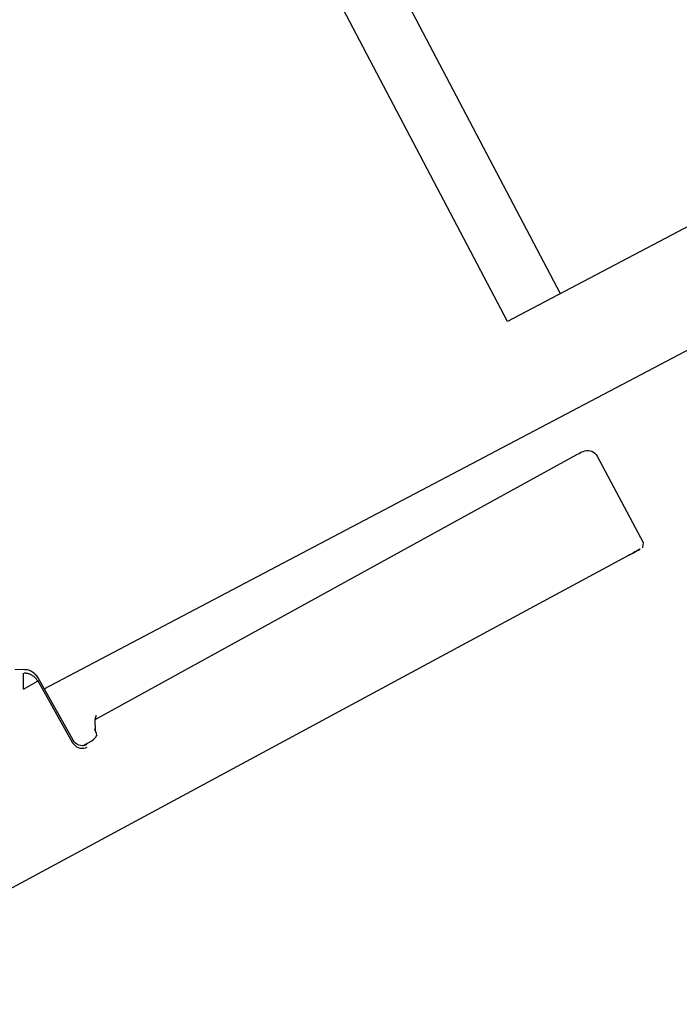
# Model space of a CAD drawing. Header units: metres. Extents: x 7408630 to 7411134, y 5569633 to 5570339.
# Tile 108 of 256: x 7410479.4357 to 7410479.4963, y 5569931.7712 to 5569931.8617. Entities that reach past the tile are written whole.
import ezdxf
from ezdxf.enums import TextEntityAlignment as Align

# ---------------------------------------------------------------- set-up
doc = ezdxf.new("R2010")
doc.units = ezdxf.units.M
doc.header["$MEASUREMENT"] = 0
doc.layers.add('0-wypos-sanitarne', color=1, linetype='Continuous')
doc.layers.add('OPIS POM NOWE', color=140, linetype='Continuous', lineweight=5)
doc.layers.add('Opis_pom', color=9, linetype='Continuous', lineweight=18)
doc.styles.add('ARIAL', font='tahoma.ttf')

# ---------------------------------------------------------------- blocks, each defined once
blk = doc.blocks.new('99400_TOP')
for points in [[(0.1986390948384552, 0.1646989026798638), (0.1117342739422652, 0.1638652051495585)], [(0.1638577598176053, 0.1560678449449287), (0.1640908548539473, 0.1560227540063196), (0.1642507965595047, 0.1559550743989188), (0.1643976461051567, 0.1558597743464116), (0.1645262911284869, 0.1557396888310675), (0.1646315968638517, 0.1555991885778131), (0.1647109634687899, 0.1554420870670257), (0.1647613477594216, 0.1552737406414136), (0.164781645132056, 0.1550990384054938), (0.1649597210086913, 0.1485351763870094), (0.1649680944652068, 0.1484212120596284), (0.1649829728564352, 0.1483207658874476), (0.1650050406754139, 0.1482196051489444), (0.1650340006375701, 0.1481203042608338), (0.1650696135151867, 0.1480235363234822), (0.1651117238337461, 0.1479295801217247), (0.1651601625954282, 0.1478387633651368), (0.1652147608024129, 0.1477514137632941), (0.1652753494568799, 0.1476678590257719), (0.1653464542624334, 0.1475832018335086), (0.1654215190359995, 0.1475059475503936), (0.1655005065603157, 0.1474354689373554), (0.1655838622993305, 0.1473711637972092), (0.165670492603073, 0.1473133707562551), (0.165759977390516, 0.1472622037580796), (0.1665076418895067, 0.1468765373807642)], [(0.1650997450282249, 0.1487050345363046), (0.1649208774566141, 0.1552963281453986), (0.1649013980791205, 0.1554669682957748), (0.1648532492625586, 0.1556317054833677), (0.1647773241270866, 0.15578592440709), (0.1646764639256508, 0.1559247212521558), (0.1645529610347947, 0.1560443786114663), (0.1644112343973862, 0.1561409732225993), (0.1642545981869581, 0.1562120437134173), (0.1640886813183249, 0.1562551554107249), (0.1639117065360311, 0.1562693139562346)], [(0.1649285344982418, 0.1496802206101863), (-0.1647679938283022, 0.1496802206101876)], [(-0.1184726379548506, 0.0496799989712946), (-0.1184726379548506, 0.1396802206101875), (0.1115273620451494, 0.1396802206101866), (0.1115273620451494, 0.0496799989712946)], [(0.1060236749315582, 0.1396802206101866), (0.1060236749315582, 0.0496799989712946)]]:
    blk.add_lwpolyline(points)
blk.add_lwpolyline([(0.1642372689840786, 0.1559621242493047), (0.1632736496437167, 0.1559528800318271), (0.1630435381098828, 0.1559236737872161), (0.162826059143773, 0.1558421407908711), (0.1626241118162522, 0.1557064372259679), (0.1626483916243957, 0.1557497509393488), (0.1625865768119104, 0.1555515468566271), (0.1625669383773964, 0.1553450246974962, -0.1574318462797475), (0.1623839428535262, 0.1547584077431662), (0.1621006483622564, 0.1543570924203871, -0.241147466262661), (0.1612932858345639, 0.1539338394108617), (0.1115022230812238, 0.1534561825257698), (0.1113368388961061, 0.1534548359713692), (0.1111889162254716, 0.1534541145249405), (0.1110723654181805, 0.1534541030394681), (0.1109378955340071, 0.1534570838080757), (0.1107790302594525, 0.1534793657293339), (0.1106189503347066, 0.1535293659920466), (0.1104692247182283, 0.1536054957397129), (0.1103339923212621, 0.1537060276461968), (0.1102177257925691, 0.1538274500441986), (0.1101232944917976, 0.1539670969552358), (0.1100537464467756, 0.1541201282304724), (0.1100107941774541, 0.1542831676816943), (0.1099957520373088, 0.1544504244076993), (0.1099484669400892, 0.163445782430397), (0.1102251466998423, 0.1638377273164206)], format="xyb")
blk.add_lwpolyline([(0.1658711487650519, 0.1475357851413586), (0.1658231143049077, 0.1475649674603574), (0.1657737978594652, 0.1475979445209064), (0.1657275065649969, 0.1476313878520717), (0.1656834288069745, 0.147665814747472), (0.1656313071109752, 0.1477101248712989), (0.1655808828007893, 0.147757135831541), (0.1655323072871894, 0.1478068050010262), (0.165485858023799, 0.147858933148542), (0.1654419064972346, 0.1479131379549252), (0.165400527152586, 0.1479693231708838), (0.1653617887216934, 0.1480273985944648), (0.1653257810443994, 0.1480872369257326), (0.1652926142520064, 0.1481486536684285), (0.1652623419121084, 0.1482115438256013), (0.1652350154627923, 0.148275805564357), (0.1652107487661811, 0.1483411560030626), (0.1651896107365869, 0.1484073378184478), (0.1651716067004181, 0.1484742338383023), (0.1651562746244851, 0.1485440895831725), (0.1651458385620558, 0.1486036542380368), (0.1651385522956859, 0.1486586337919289), (0.1651330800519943, 0.1487158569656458), (0.1651296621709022, 0.1487749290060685), (0.1651807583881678, 0.1487944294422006), (0.1664294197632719, 0.1488380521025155), (0.166484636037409, 0.1488405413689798), (0.1665420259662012, 0.1488405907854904), (0.166593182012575, 0.1488598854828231), (0.166641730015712, 0.148834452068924), (0.16661275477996, 0.1487862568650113), (0.1665815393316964, 0.1487398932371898), (0.1665552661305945, 0.1486870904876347), (0.1665255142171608, 0.1486337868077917), (0.1659423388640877, 0.1475444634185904)], close=True)
for centre, major_axis, ratio, start_param, end_param in [((0.1117250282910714, 0.163852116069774), (0.001499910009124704, 1.447014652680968e-05), 0.008666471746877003, 1.564548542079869, 3.135352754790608), ((0.1114483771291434, 0.1634602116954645), (-0.001499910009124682, -1.447014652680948e-05), 0.008666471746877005, 6.276937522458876, 6.283143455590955), ((0.1632643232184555, 0.1569528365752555), (9.592783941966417e-06, -0.0009999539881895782), 0.006243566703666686, 4.401013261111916e-13, 0.008666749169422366)]:
    blk.add_ellipse(centre, major_axis=major_axis, ratio=ratio, start_param=start_param, end_param=end_param)
blk = doc.blocks.new('A$Cff2eaf8b')
blk.add_blockref('99400_TOP', (-1.93500011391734e-06, -0.08217999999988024))
blk = doc.blocks.new('A$C142d3faa')
at = {"layer": '0-wypos-sanitarne', "xscale": 100, "yscale": 100, "zscale": 100, "rotation": 180}
blk.add_blockref('A$Cff2eaf8b', (444.4476405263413, 4543.236640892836), dxfattribs=at)
at = {"layer": 'OPIS POM NOWE', "style": 'ARIAL'}
for tag, p in [('E1,4', (2085.453509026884, 1677.902724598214)), ('E1,4', (2642.565068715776, 1467.098580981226)), ('E1,4', (2887.554946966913, 1334.669140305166)), ('E1,1', (2346.15172770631, 945.3069204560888)), ('E1,2', (2380.289767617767, 731.4605824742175)), ('E1,4', (3248.926969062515, 423.5622677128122)), ('E1,3', (2269.290473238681, 389.8474601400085)), ('E1,5', (4145.396889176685, -41.41678165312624))]:
    blk.add_attdef(tag, text='', height=23.936, dxfattribs=at).set_placement(p, align=Align.MIDDLE_CENTER)
at = {"layer": 'Opis_pom', "ltscale": 0.7, "style": 'ARIAL'}
for tag, p in [('B1,18', (784.175454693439, 4749.376909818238)), ('B1,21', (1474.160621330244, 4744.552251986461)), ('B1/17', (593.1950013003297, 4721.360037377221)), ('1,23', (2643.879736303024, 4721.360037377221)), ('1,22', (2015.997302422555, 4715.619925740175)), ('A1,1', (-123.2752701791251, 4710.792713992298)), ('B1,1', (2964.213888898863, 4687.194759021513)), ('B1,19', (983.4770436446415, 4684.250472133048)), ('A1,6', (-365.3793687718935, 4657.226791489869)), ('A1,16', (198.2072643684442, 4631.436355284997)), ('B1,20', (1267.194878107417, 4624.632454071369)), ('B1,3', (3298.013043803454, 4567.235815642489)), ('B1,4', (4545.109849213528, 4480.622250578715)), ('A1,5', (-782.1155021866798, 4446.932694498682)), ('A1,2', (-186.9193724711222, 4425.112318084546)), ('A1,15', (198.2072643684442, 4391.000839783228)), ('B1,2', (2872.012077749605, 4302.459186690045)), ('A1,3', (-121.2895641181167, 4150.905633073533)), ('B1,8', (2427.383192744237, 4053.123158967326)), ('B1,6', (4754.926236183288, 3940.334623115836)), ('A1,4', (-837.6792277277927, 3920.772192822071)), ('B1,14', (401.2060605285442, 3890.998977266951)), ('B1,13', (1255.283140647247, 3857.264790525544)), ('B1,5', (4487.887436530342, 3854.524062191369)), ('B1,10', (1961.599271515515, 3852.276071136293)), ('B1,9', (2126.781835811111, 3827.246892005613)), ('B1,7', (3203.179523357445, 3799.68363001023)), ('B1,11', (2118.658790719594, 3658.838670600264)), ('B1,12', (1949.477289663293, 3633.257187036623)), ('C1,2', (2894.604733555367, 3427.283363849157)), ('C1,3', (2160.246723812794, 3198.455877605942)), ('C1,1', (3129.25555325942, 2706.44898945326)), ('C1,4', (2077.339235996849, 2485.413103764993)), ('C1,5', (2131.383208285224, 2180.309788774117)), ('C1,10', (3196.043433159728, 2172.920878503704)), ('C1,9', (3215.995519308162, 1907.634199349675)), ('C1,6', (2168.073843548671, 1819.58528353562)), ('D0,18', (1348.653176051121, 1483.781635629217)), ('C1,8', (2890.195548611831, 1472.29709332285)), ('C1,7', (2247.746238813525, 1432.404889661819)), ('D,03', (680.1466722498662, 1361.206844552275)), ('D0,15', (1769.826019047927, 1360.285680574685)), ('D,07', (301.6534830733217, 1339.208595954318)), ('D0,6', (-189.623502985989, 1299.117330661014)), ('D0,8', (-573.6059719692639, 1280.794415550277)), ('D0,2', (1011.718833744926, 1184.667071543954)), ('D0,4', (520.2942003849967, 1181.603761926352)), ('D0,14', (1790.011409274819, 1156.002015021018)), ('D,05', (264.3299696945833, 1077.697489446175)), ('D0,13', (1760.78024321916, 974.2700197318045)), ('D0,09', (-770.0709432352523, 944.5551283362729)), ('D0,1', (999.9887503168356, 928.6062601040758)), ('D0,10', (-751.0723892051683, 564.5580135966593)), ('D0,11', (-751.0723892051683, 336.7382673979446)), ('D0,12', (198.7439030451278, 306.3970252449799))]:
    blk.add_attdef(tag, text='', height=11.968, dxfattribs=at).set_placement(p, align=Align.MIDDLE_CENTER)

msp = doc.modelspace()

# ---------------------------------------------------------------- block references
at = {"xscale": 0.01, "yscale": 0.01, "zscale": 0.01, "rotation": 27.75854060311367}
msp.add_blockref('A$C142d3faa', (7410496.779402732, 5569889.662845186), dxfattribs=at)

doc.saveas('drawing.dxf')
